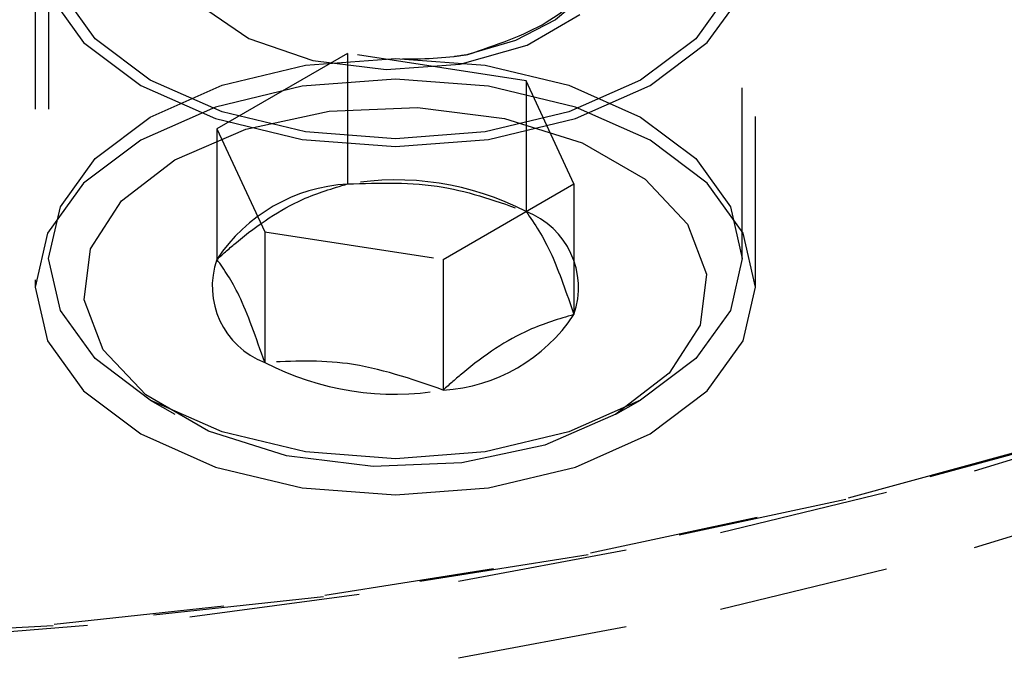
# Model space of a CAD drawing. Header units: inches. Extents: x 1907 to 2452, y -210 to -54.
# Tile 218 of 256: x 1992.729 to 1993.306, y -193.86 to -193.485. Entities that reach past the tile are written whole.
import ezdxf

# ---------------------------------------------------------------- set-up
doc = ezdxf.new("R2010")
doc.units = ezdxf.units.IN
doc.header["$LTSCALE"] = 0.5
doc.header["$MEASUREMENT"] = 0
doc.linetypes.add('HIDDEN', pattern=[0.225, 0.15, -0.075])
doc.layers.add('SID-M-H', color=4, linetype='HIDDEN')

msp = doc.modelspace()

# ---------------------------------------------------------------- linework, layer by layer
at = {"layer": 'SID-M-H'}
for p, q in [((1992.73787, -193.43738), (1992.73787, -193.64152)), ((1992.74569, -193.43738), (1992.74569, -193.62485)), ((1993.15194, -193.62485), (1993.15194, -193.43738)), ((1993.15975, -193.64152), (1993.15975, -193.43738)), ((1992.7729, -193.49601), (1992.75261, -193.46773)), ((1993.14502, -193.46773), (1993.12472, -193.49601)), ((1992.74506, -193.4689), (1992.76613, -193.49827)), ((1993.06023, -193.47009), (1993.04265, -193.48505)), ((1993.13149, -193.49827), (1993.15256, -193.4689)), ((1992.83472, -193.47663), (1992.86298, -193.49589)), ((1993.04265, -193.48505), (1993.01918, -193.49702)), ((1993.02599, -193.49978), (1993.0569, -193.48193)), ((1992.80518, -193.5203), (1992.7729, -193.49601)), ((1992.86298, -193.49589), (1992.90053, -193.50881)), ((1993.01918, -193.49702), (1992.99129, -193.50525)), ((1993.12472, -193.49601), (1993.09244, -193.5203)), ((1992.76613, -193.49827), (1992.79966, -193.52349)), ((1992.98671, -193.51086), (1993.02599, -193.49978)), ((1993.09797, -193.52349), (1993.13149, -193.49827)), ((1992.92079, -193.5046), (1992.84425, -193.54879)), ((1992.89624, -193.51159), (1992.94881, -193.50759)), ((1992.90053, -193.50881), (1992.94332, -193.51399)), ((1992.92079, -193.5046), (1992.92079, -193.58115)), ((1993.02536, -193.52078), (1992.92079, -193.5046)), ((1992.94881, -193.50759), (1993.00138, -193.51159)), ((1992.84725, -193.5233), (1992.89624, -193.51159)), ((1992.94332, -193.51399), (1992.98671, -193.51086)), ((1993.00138, -193.51159), (1993.05037, -193.5233)), ((1992.84725, -193.53893), (1992.80518, -193.5203)), ((1992.94881, -193.51974), (1992.89422, -193.52389)), ((1993.00341, -193.52389), (1992.94881, -193.51974)), ((1993.09244, -193.5203), (1993.05037, -193.53893)), ((1992.79966, -193.52349), (1992.84334, -193.54284)), ((1992.80518, -193.54194), (1992.84725, -193.5233)), ((1992.89422, -193.52389), (1992.84334, -193.53606)), ((1993.05428, -193.53606), (1993.00341, -193.52389)), ((1993.02536, -193.52078), (1993.02536, -193.59733)), ((1993.05338, -193.58114), (1993.02536, -193.52078)), ((1993.05037, -193.5233), (1993.09244, -193.54194)), ((1993.05428, -193.54284), (1993.09797, -193.52349)), ((1992.84334, -193.53606), (1992.79966, -193.55541)), ((1992.90997, -193.53845), (1992.96185, -193.5363)), ((1992.96185, -193.5363), (1993.01266, -193.54269)), ((1993.09797, -193.55541), (1993.05428, -193.53606)), ((1992.7729, -193.56622), (1992.80518, -193.54194)), ((1992.84334, -193.54284), (1992.89422, -193.555)), ((1992.89624, -193.55065), (1992.84725, -193.53893)), ((1992.86124, -193.54894), (1992.90997, -193.53845)), ((1993.05037, -193.53893), (1993.00138, -193.55065)), ((1993.00341, -193.555), (1993.05428, -193.54284)), ((1993.01266, -193.54269), (1993.05831, -193.55708)), ((1993.09244, -193.54194), (1993.12472, -193.56622)), ((1992.81961, -193.56693), (1992.86124, -193.54894)), ((1992.84425, -193.54879), (1992.87227, -193.60916)), ((1992.84425, -193.54879), (1992.84425, -193.62534)), ((1992.89422, -193.555), (1992.94881, -193.55915)), ((1992.94881, -193.55464), (1992.89624, -193.55065)), ((1993.00138, -193.55065), (1992.94881, -193.55464)), ((1992.94881, -193.55915), (1993.00341, -193.555)), ((1992.79966, -193.55541), (1992.76613, -193.58063)), ((1993.05831, -193.55708), (1993.09508, -193.5783)), ((1993.13149, -193.58063), (1993.09797, -193.55541)), ((1992.75261, -193.5945), (1992.7729, -193.56622)), ((1993.12472, -193.56622), (1993.14502, -193.5945)), ((1992.78844, -193.59097), (1992.81961, -193.56693)), ((1992.76613, -193.58063), (1992.74506, -193.61)), ((1992.97683, -193.62533), (1993.05338, -193.58114)), ((1993.05338, -193.58114), (1993.05338, -193.65769)), ((1993.09508, -193.5783), (1993.12001, -193.60465)), ((1993.15256, -193.61), (1993.13149, -193.58063)), ((1992.74569, -193.62485), (1992.75261, -193.5945)), ((1992.77027, -193.61909), (1992.78844, -193.59097)), ((1993.14502, -193.5945), (1993.15194, -193.62485)), ((1993.12001, -193.60465), (1993.13106, -193.63399)), ((1992.74506, -193.61), (1992.73787, -193.64152)), ((1992.87227, -193.60916), (1992.97683, -193.62533)), ((1992.87227, -193.60916), (1992.87227, -193.68571)), ((1993.15975, -193.64152), (1993.15256, -193.61)), ((1992.76656, -193.64904), (1992.77027, -193.61909)), ((1992.75261, -193.6552), (1992.74569, -193.62485)), ((1992.97683, -193.62533), (1992.97683, -193.70188)), ((1993.15194, -193.62485), (1993.14502, -193.6552)), ((1993.13106, -193.63399), (1993.12735, -193.66394)), ((1992.73787, -193.64152), (1992.74506, -193.67303)), ((1993.15256, -193.67303), (1993.15975, -193.64152)), ((1992.77762, -193.67838), (1992.76656, -193.64904)), ((1992.7729, -193.68348), (1992.75261, -193.6552)), ((1993.14502, -193.6552), (1993.12472, -193.68348)), ((1993.12735, -193.66394), (1993.10918, -193.69207)), ((1992.74506, -193.67303), (1992.76613, -193.7024)), ((1993.13149, -193.7024), (1993.15256, -193.67303)), ((1992.80254, -193.70473), (1992.77762, -193.67838)), ((1992.80518, -193.70777), (1992.7729, -193.68348)), ((1993.12472, -193.68348), (1993.09244, -193.70777)), ((1993.10918, -193.69207), (1993.07801, -193.7161)), ((1992.76613, -193.7024), (1992.79966, -193.72762)), ((1992.83931, -193.72596), (1992.80254, -193.70473)), ((1993.09797, -193.72762), (1993.13149, -193.7024)), ((1992.80516, -193.70776), (1992.81959, -193.71609)), ((1992.84725, -193.7264), (1992.80518, -193.70777)), ((1993.09244, -193.70777), (1993.05037, -193.7264)), ((1993.07803, -193.71609), (1993.09247, -193.70776)), ((1993.28798, -193.74916), (1993.43077, -193.70581)), ((1993.07801, -193.7161), (1993.03638, -193.73409)), ((1992.79966, -193.72762), (1992.84334, -193.74697)), ((1992.88496, -193.74035), (1992.83931, -193.72596)), ((1992.89624, -193.73812), (1992.84725, -193.7264)), ((1993.05037, -193.7264), (1993.00138, -193.73812)), ((1993.05428, -193.74697), (1993.09797, -193.72762)), ((1993.35836, -193.72638), (1993.21277, -193.76606)), ((1993.21429, -193.76495), (1993.36018, -193.72519)), ((1992.94881, -193.74211), (1992.89624, -193.73812)), ((1993.00138, -193.73812), (1992.94881, -193.74211)), ((1993.03638, -193.73409), (1992.98765, -193.74459)), ((1992.93578, -193.74673), (1992.88496, -193.74035)), ((1992.98765, -193.74459), (1992.93578, -193.74673)), ((1992.84334, -193.74697), (1992.89422, -193.75914)), ((1993.00341, -193.75914), (1993.05428, -193.74697)), ((1993.13926, -193.78527), (1993.28798, -193.74916)), ((1993.28798, -193.79407), (1993.43077, -193.75072)), ((1992.89422, -193.75914), (1992.94881, -193.76329)), ((1992.94881, -193.76329), (1993.00341, -193.75914)), ((1993.21277, -193.76606), (1993.06182, -193.79837)), ((1993.06302, -193.79733), (1993.21429, -193.76495)), ((1992.98571, -193.81386), (1993.13926, -193.78527)), ((1993.13926, -193.83018), (1993.28798, -193.79407)), ((1993.06182, -193.79837), (1992.90661, -193.82307)), ((1992.90748, -193.82208), (1993.06302, -193.79733)), ((1992.82848, -193.83472), (1992.98571, -193.81386)), ((1992.90661, -193.82307), (1992.7483, -193.83997)), ((1992.74884, -193.83902), (1992.90748, -193.82208)), ((1992.98571, -193.85877), (1993.13926, -193.83018)), ((1992.66872, -193.8477), (1992.82848, -193.83472)), ((1992.7483, -193.83997), (1992.58805, -193.84896)), ((1992.58827, -193.84802), (1992.74884, -193.83902)), ((1992.82848, -193.87963), (1992.98571, -193.85877))]:
    msp.add_line(p, q, dxfattribs=at)
for centre, radius, start, end in [((1992.92671, -193.6798), 0.09882, 93.4335, 146.56112), ((1992.949, -193.74492), 0.16617, 62.64283, 99.7711), ((1993.0085, -193.64183), 0.04759, 340.539, 69.25792), ((1992.88912, -193.6412), 0.04759, 160.539, 249.25792), ((1992.97091, -193.60323), 0.09882, 273.4335, 326.56112), ((1992.94863, -193.53812), 0.16617, 242.64283, 279.7711)]:
    msp.add_arc(centre, radius, start, end, dxfattribs=at)
for points, knots in [([(1992.99129, -193.50525), (1993.00769, -193.49971), (1993.03878, -193.48921), (1993.06722, -193.46171), (1993.07707, -193.43178), (1993.06738, -193.40135), (1993.0392, -193.37637), (1993.01081, -193.3615), (1992.99286, -193.35896), (1992.99094, -193.35869)], [0, 0, 0, 0, 0.178878, 0.339277, 0.499676, 0.660075, 0.820474, 0.980873, 1, 1, 1, 1]), ([(1992.87778, -193.39792), (1992.86982, -193.40272), (1992.85391, -193.41232), (1992.84225, -193.43147), (1992.84143, -193.4518), (1992.85207, -193.47186), (1992.87425, -193.48925), (1992.90569, -193.50212), (1992.94353, -193.50853), (1992.97315, -193.50786), (1992.98859, -193.50564), (1992.99129, -193.50525)], [0, 0, 0, 0, 0.114014, 0.227996, 0.341917, 0.461888, 0.584532, 0.709485, 0.840837, 0.972102, 1, 1, 1, 1]), ([(1992.84425, -193.62534), (1992.84804, -193.62197), (1992.8643, -193.60752), (1992.89072, -193.58992), (1992.91205, -193.5837), (1992.92079, -193.58115)], [0, 0, 0, 0, 0.152231, 0.652376, 1, 1, 1, 1]), ([(1992.92079, -193.58115), (1992.93948, -193.58047), (1992.97441, -193.5792), (1993.00918, -193.59157), (1993.02536, -193.59733)], [0, 0, 0, 0, 0.534683, 1, 1, 1, 1]), ([(1993.02536, -193.59733), (1993.03036, -193.60454), (1993.03973, -193.61804), (1993.04904, -193.6451), (1993.05338, -193.65769)], [0, 0, 0, 0, 0.534683, 1, 1, 1, 1]), ([(1992.87227, -193.68571), (1992.86726, -193.67135), (1992.8579, -193.64451), (1992.84858, -193.63143), (1992.84425, -193.62534)], [0, 0, 0, 0, 0.534683, 1, 1, 1, 1]), ([(1993.05338, -193.65769), (1993.04463, -193.66024), (1993.0233, -193.66646), (1992.99689, -193.68405), (1992.98062, -193.69851), (1992.97683, -193.70188)], [0, 0, 0, 0, 0.347624, 0.847769, 1, 1, 1, 1]), ([(1992.97683, -193.70188), (1992.95815, -193.69542), (1992.92321, -193.68334), (1992.88844, -193.68496), (1992.87227, -193.68571)], [0, 0, 0, 0, 0.534683, 1, 1, 1, 1])]:
    msp.add_open_spline(points, degree=3, knots=knots, dxfattribs=at)

doc.saveas('drawing.dxf')
